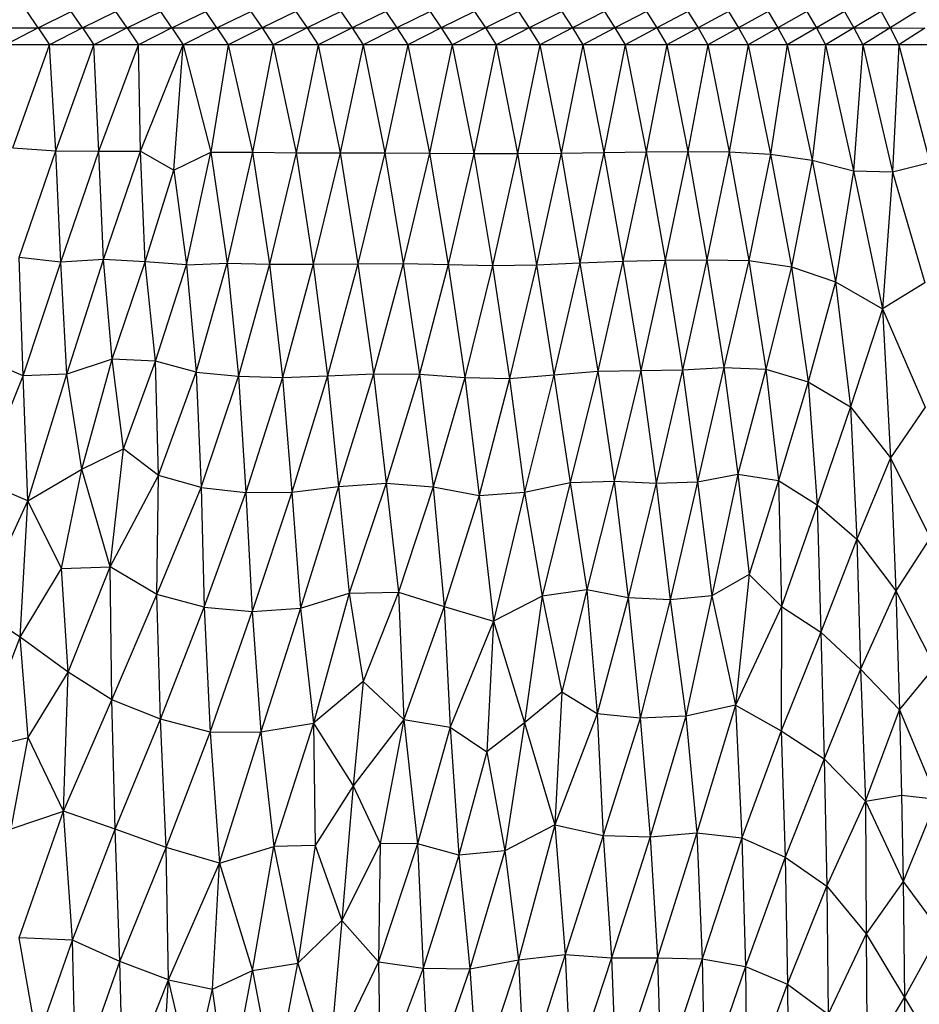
# Paper-space layout '_Derecha' of a CAD drawing. Header units: millimetres. Extents: x -200 to 200, y -209 to 424.
# Tile 13 of 30: x -22 to 65, y -13 to 83. Entities that reach past the tile are written whole.
import ezdxf

# ---------------------------------------------------------------- set-up
doc = ezdxf.new("R2010")
doc.units = ezdxf.units.MM

psp = doc.layouts.new('_Derecha')

# ---------------------------------------------------------------- linework, layer by layer
at = {"color": 7, "linetype": 'Continuous', "lineweight": 25}
for p, q in [((-20.699, 82.203), (-21.781, 83.821)), ((-20.699, 82.203), (-17.472, 83.821)), ((-16.383, 82.203), (-17.472, 83.821)), ((-16.383, 82.203), (-13.132, 83.821)), ((-12.037, 82.203), (-13.132, 83.821)), ((-12.037, 82.203), (-8.767, 83.821)), ((-7.669, 82.203), (-8.767, 83.821)), ((-7.669, 82.203), (-4.385, 83.821)), ((-3.287, 82.203), (-4.385, 83.821)), ((-3.287, 82.203), (0.004, 83.821)), ((0.004, 83.821), (1.101, 82.203)), ((4.393, 83.821), (1.101, 82.203)), ((4.393, 83.821), (5.487, 82.203)), ((8.775, 83.821), (5.487, 82.203)), ((8.775, 83.821), (9.863, 82.203)), ((13.14, 83.821), (9.863, 82.203)), ((13.14, 83.821), (14.221, 82.203)), ((17.48, 83.821), (14.221, 82.203)), ((17.48, 83.821), (18.553, 82.203)), ((21.789, 83.821), (18.553, 82.203)), ((21.789, 83.821), (22.85, 82.203)), ((26.057, 83.821), (22.85, 82.203)), ((26.057, 83.821), (27.106, 82.203)), ((30.276, 83.821), (27.106, 82.203)), ((30.276, 83.821), (31.312, 82.203)), ((34.44, 83.821), (31.312, 82.203)), ((34.44, 83.821), (35.46, 82.203)), ((38.54, 83.821), (35.46, 82.203)), ((38.54, 83.821), (39.543, 82.203)), ((42.568, 83.821), (39.543, 82.203)), ((42.568, 83.821), (43.553, 82.203)), ((46.518, 83.821), (43.553, 82.203)), ((46.518, 83.821), (47.484, 82.203)), ((50.382, 83.821), (47.484, 82.203)), ((50.382, 83.821), (51.326, 82.203)), ((54.152, 83.821), (51.326, 82.203)), ((54.152, 83.821), (55.075, 82.203)), ((57.822, 83.821), (55.075, 82.203)), ((57.822, 83.821), (58.721, 82.203)), ((61.385, 83.821), (58.721, 82.203)), ((61.385, 83.821), (62.249, 82.203)), ((64.834, 83.821), (62.249, 82.203)), ((-102.325, 82.203), (62.249, 82.203)), ((-20.699, 82.203), (-23.89, 80.574)), ((-20.699, 82.203), (-19.605, 80.574)), ((-16.383, 82.203), (-19.605, 80.574)), ((-16.383, 82.203), (-15.285, 80.574)), ((-12.037, 82.203), (-15.285, 80.574)), ((-12.037, 82.203), (-10.937, 80.574)), ((-7.669, 82.203), (-10.937, 80.574)), ((-7.669, 82.203), (-6.568, 80.574)), ((-3.287, 82.203), (-6.568, 80.574)), ((-3.287, 82.203), (-2.188, 80.574)), ((1.101, 82.203), (-2.188, 80.574)), ((1.101, 82.203), (2.196, 80.574)), ((5.487, 82.203), (2.196, 80.574)), ((5.487, 82.203), (6.576, 80.574)), ((9.863, 82.203), (6.576, 80.574)), ((9.863, 82.203), (10.945, 80.574)), ((14.221, 82.203), (10.945, 80.574)), ((14.221, 82.203), (15.293, 80.574)), ((18.553, 82.203), (15.293, 80.574)), ((18.553, 82.203), (19.613, 80.574)), ((22.85, 82.203), (19.613, 80.574)), ((22.85, 82.203), (23.898, 80.574)), ((27.106, 82.203), (23.898, 80.574)), ((27.106, 82.203), (28.139, 80.574)), ((31.312, 82.203), (28.139, 80.574)), ((31.312, 82.203), (32.328, 80.574)), ((35.46, 82.203), (32.328, 80.574)), ((35.46, 82.203), (36.459, 80.574)), ((39.543, 82.203), (36.459, 80.574)), ((39.543, 82.203), (40.523, 80.574)), ((43.553, 82.203), (40.523, 80.574)), ((43.553, 82.203), (44.513, 80.574)), ((47.484, 82.203), (44.513, 80.574)), ((47.484, 82.203), (48.421, 80.574)), ((51.326, 82.203), (48.421, 80.574)), ((51.326, 82.203), (52.241, 80.574)), ((55.075, 82.203), (52.241, 80.574)), ((55.075, 82.203), (55.966, 80.574)), ((58.721, 82.203), (55.966, 80.574)), ((58.721, 82.203), (59.588, 80.574)), ((62.249, 82.203), (59.588, 80.574)), ((62.249, 82.203), (63.102, 80.574)), ((62.249, 82.203), (65.632, 82.202)), ((65.632, 82.202), (63.102, 80.574)), ((102.58, 80.574), (-102.572, 80.574)), ((-23.157, 70.542), (-19.605, 80.574)), ((-18.966, 70.254), (-19.605, 80.574)), ((-18.966, 70.254), (-15.285, 80.574)), ((-14.797, 70.217), (-15.285, 80.574)), ((-14.797, 70.217), (-10.937, 80.574)), ((-10.735, 70.194), (-10.937, 80.574)), ((-10.735, 70.194), (-6.568, 80.574)), ((-7.483, 68.37), (-6.568, 80.574)), ((-6.568, 80.574), (-3.881, 70.114)), ((-2.188, 80.574), (-3.881, 70.114)), ((-2.188, 80.574), (0.174, 70.115)), ((2.196, 80.574), (0.174, 70.115)), ((2.196, 80.574), (4.407, 70.052)), ((6.576, 80.574), (4.407, 70.052)), ((6.576, 80.574), (8.719, 70.035)), ((10.945, 80.574), (8.719, 70.035)), ((10.945, 80.574), (13.065, 70.032)), ((15.293, 80.574), (13.065, 70.032)), ((15.293, 80.574), (17.411, 70.005)), ((19.613, 80.574), (17.411, 70.005)), ((19.613, 80.574), (21.723, 69.968)), ((23.898, 80.574), (21.723, 69.968)), ((23.898, 80.574), (25.988, 69.964)), ((28.139, 80.574), (25.988, 69.964)), ((28.139, 80.574), (30.208, 70.014)), ((32.328, 80.574), (30.208, 70.014)), ((32.328, 80.574), (34.384, 70.091)), ((36.459, 80.574), (34.384, 70.091)), ((36.459, 80.574), (38.505, 70.15)), ((40.523, 80.574), (38.505, 70.15)), ((40.523, 80.574), (42.566, 70.176)), ((44.513, 80.574), (42.566, 70.176)), ((44.513, 80.574), (46.594, 70.138)), ((48.421, 80.574), (46.594, 70.138)), ((48.421, 80.574), (50.618, 69.918)), ((52.241, 80.574), (50.618, 69.918)), ((52.241, 80.574), (54.651, 69.344)), ((55.966, 80.574), (54.651, 69.344)), ((55.966, 80.574), (58.682, 68.301)), ((59.588, 80.574), (58.682, 68.301)), ((59.588, 80.574), (62.471, 68.203)), ((63.102, 80.574), (62.471, 68.203)), ((63.102, 80.574), (66.11, 69.105)), ((-23.157, 70.542), (-18.966, 70.254)), ((-22.548, 59.85), (-18.966, 70.254)), ((-18.479, 59.389), (-18.966, 70.254)), ((-18.966, 70.254), (-14.797, 70.217)), ((-18.479, 59.389), (-14.797, 70.217)), ((-14.333, 59.662), (-14.797, 70.217)), ((-14.797, 70.217), (-10.735, 70.194)), ((-14.333, 59.662), (-10.735, 70.194)), ((-10.295, 59.42), (-10.735, 70.194)), ((-10.735, 70.194), (-7.483, 68.37)), ((-7.483, 68.37), (-3.881, 70.114)), ((-6.255, 59.122), (-3.881, 70.114)), ((-3.881, 70.114), (0.174, 70.115)), ((-3.881, 70.114), (-2.299, 59.291)), ((0.174, 70.115), (-2.299, 59.291)), ((0.174, 70.115), (1.826, 59.193)), ((0.174, 70.115), (4.407, 70.052)), ((4.407, 70.052), (1.826, 59.193)), ((4.407, 70.052), (6.087, 59.184)), ((4.407, 70.052), (8.719, 70.035)), ((8.719, 70.035), (6.087, 59.184)), ((8.719, 70.035), (10.438, 59.246)), ((8.719, 70.035), (13.065, 70.032)), ((13.065, 70.032), (10.438, 59.246)), ((13.065, 70.032), (14.831, 59.261)), ((13.065, 70.032), (17.411, 70.005)), ((25.988, 69.964), (30.208, 70.014)), ((30.208, 70.014), (27.806, 59.149)), ((30.208, 70.014), (34.384, 70.091)), ((30.208, 70.014), (32.047, 59.337)), ((34.384, 70.091), (32.047, 59.337)), ((34.384, 70.091), (38.505, 70.15)), ((34.384, 70.091), (36.238, 59.495)), ((38.505, 70.15), (36.238, 59.495)), ((38.505, 70.15), (42.566, 70.176)), ((38.505, 70.15), (40.354, 59.573)), ((42.566, 70.176), (40.354, 59.573)), ((42.566, 70.176), (44.422, 59.636)), ((42.566, 70.176), (46.594, 70.138)), ((46.594, 70.138), (44.422, 59.636)), ((46.594, 70.138), (48.51, 59.542)), ((46.594, 70.138), (50.618, 69.918)), ((17.411, 70.005), (14.831, 59.261)), ((17.411, 70.005), (19.213, 59.166)), ((17.411, 70.005), (21.723, 69.968)), ((21.723, 69.968), (19.213, 59.166)), ((21.723, 69.968), (23.535, 59.082)), ((21.723, 69.968), (25.988, 69.964)), ((25.988, 69.964), (23.535, 59.082)), ((25.988, 69.964), (27.806, 59.149)), ((50.618, 69.918), (48.51, 59.542)), ((50.618, 69.918), (52.664, 58.935)), ((50.618, 69.918), (54.651, 69.344)), ((54.651, 69.344), (52.664, 58.935)), ((54.651, 69.344), (56.934, 57.479)), ((54.651, 69.344), (58.682, 68.301)), ((62.471, 68.203), (66.11, 69.105)), ((-10.295, 59.42), (-7.483, 68.37)), ((-7.483, 68.37), (-6.255, 59.122)), ((58.682, 68.301), (56.934, 57.479)), ((58.682, 68.301), (61.51, 54.847)), ((58.682, 68.301), (62.471, 68.203)), ((62.471, 68.203), (61.51, 54.847)), ((62.471, 68.203), (65.628, 57.374)), ((-22.164, 48.315), (-22.548, 59.85)), ((-18.479, 59.389), (-22.548, 59.85)), ((-14.333, 59.662), (-18.479, 59.389)), ((-17.909, 48.499), (-14.333, 59.662)), ((-13.487, 49.934), (-14.333, 59.662)), ((-10.295, 59.42), (-14.333, 59.662)), ((32.047, 59.337), (36.238, 59.495)), ((36.238, 59.495), (33.793, 48.766)), ((36.238, 59.495), (40.354, 59.573)), ((36.238, 59.495), (37.968, 48.854)), ((40.354, 59.573), (37.968, 48.854)), ((40.354, 59.573), (44.422, 59.636)), ((40.354, 59.573), (42.037, 48.904)), ((44.422, 59.636), (42.037, 48.904)), ((44.422, 59.636), (46.069, 49.137)), ((44.422, 59.636), (48.51, 59.542)), ((48.51, 59.542), (46.069, 49.137)), ((48.51, 59.542), (50.155, 48.965)), ((48.51, 59.542), (52.664, 58.935)), ((-22.164, 48.315), (-18.479, 59.389)), ((-17.909, 48.499), (-18.479, 59.389)), ((-13.487, 49.934), (-10.295, 59.42)), ((-9.266, 49.739), (-10.295, 59.42)), ((-6.255, 59.122), (-10.295, 59.42)), ((-9.266, 49.739), (-6.255, 59.122)), ((-6.255, 59.122), (-2.299, 59.291)), ((-6.255, 59.122), (-5.308, 48.665)), ((-5.308, 48.665), (-2.299, 59.291)), ((-2.299, 59.291), (-1.179, 48.277)), ((-2.299, 59.291), (1.826, 59.193)), ((1.826, 59.193), (-1.179, 48.277)), ((1.826, 59.193), (3.095, 48.168)), ((1.826, 59.193), (6.087, 59.184)), ((6.087, 59.184), (3.095, 48.168)), ((6.087, 59.184), (10.438, 59.246)), ((6.087, 59.184), (7.476, 48.326)), ((10.438, 59.246), (7.476, 48.326)), ((10.438, 59.246), (14.831, 59.261)), ((10.438, 59.246), (11.94, 48.522)), ((14.831, 59.261), (11.94, 48.522)), ((14.831, 59.261), (16.427, 48.481)), ((14.831, 59.261), (19.213, 59.166)), ((19.213, 59.166), (16.427, 48.481)), ((19.213, 59.166), (20.855, 48.168)), ((19.213, 59.166), (23.535, 59.082)), ((23.535, 59.082), (20.855, 48.168)), ((23.535, 59.082), (27.806, 59.149)), ((23.535, 59.082), (25.188, 48.074)), ((27.806, 59.149), (25.188, 48.074)), ((27.806, 59.149), (32.047, 59.337)), ((27.806, 59.149), (29.503, 48.404)), ((32.047, 59.337), (29.503, 48.404)), ((32.047, 59.337), (33.793, 48.766)), ((52.664, 58.935), (50.155, 48.965)), ((52.664, 58.935), (54.268, 47.75)), ((52.664, 58.935), (56.934, 57.479)), ((56.934, 57.479), (54.268, 47.75)), ((56.934, 57.479), (58.379, 45.305)), ((56.934, 57.479), (61.51, 54.847)), ((65.628, 57.374), (61.51, 54.847)), ((61.51, 54.847), (58.379, 45.305)), ((61.51, 54.847), (62.296, 40.347)), ((61.51, 54.847), (65.656, 45.286)), ((-22.164, 48.315), (-26.114, 50.024)), ((-13.487, 49.934), (-17.909, 48.499)), ((-16.448, 39.233), (-13.487, 49.934)), ((-12.392, 41.216), (-13.487, 49.934)), ((-9.266, 49.739), (-13.487, 49.934)), ((-12.392, 41.216), (-9.266, 49.739)), ((-8.986, 38.622), (-9.266, 49.739)), ((-5.308, 48.665), (-9.266, 49.739)), ((42.037, 48.904), (46.069, 49.137)), ((46.069, 49.137), (43.492, 38.007)), ((46.069, 49.137), (47.427, 38.745)), ((46.069, 49.137), (50.155, 48.965)), ((50.155, 48.965), (47.427, 38.745)), ((50.155, 48.965), (51.385, 38.134)), ((50.155, 48.965), (54.268, 47.75)), ((-26.253, 38.102), (-22.164, 48.315)), ((-17.909, 48.499), (-22.164, 48.315)), ((-21.688, 36.141), (-22.164, 48.315)), ((-21.688, 36.141), (-17.909, 48.499)), ((-16.448, 39.233), (-17.909, 48.499)), ((-8.986, 38.622), (-5.308, 48.665)), ((-5.308, 48.665), (-1.179, 48.277)), ((-5.308, 48.665), (-4.843, 37.437)), ((-4.843, 37.437), (-1.179, 48.277)), ((-1.179, 48.277), (-0.475, 36.962)), ((-1.179, 48.277), (3.095, 48.168)), ((3.095, 48.168), (-0.475, 36.962)), ((3.095, 48.168), (7.476, 48.326)), ((3.095, 48.168), (3.999, 36.986)), ((7.476, 48.326), (3.999, 36.986)), ((7.476, 48.326), (11.94, 48.522)), ((7.476, 48.326), (8.552, 37.528)), ((11.94, 48.522), (8.552, 37.528)), ((11.94, 48.522), (13.192, 37.86)), ((11.94, 48.522), (16.427, 48.481)), ((16.427, 48.481), (13.192, 37.86)), ((16.427, 48.481), (17.777, 37.497)), ((16.427, 48.481), (20.855, 48.168)), ((20.855, 48.168), (17.777, 37.497)), ((20.855, 48.168), (22.243, 36.657)), ((20.855, 48.168), (25.188, 48.074)), ((25.188, 48.074), (22.243, 36.657)), ((25.188, 48.074), (29.503, 48.404)), ((25.188, 48.074), (26.654, 36.992)), ((29.503, 48.404), (26.654, 36.992)), ((29.503, 48.404), (33.793, 48.766)), ((29.503, 48.404), (31.114, 37.921)), ((33.793, 48.766), (31.114, 37.921)), ((33.793, 48.766), (37.968, 48.854)), ((33.793, 48.766), (35.39, 38.072)), ((37.968, 48.854), (35.39, 38.072)), ((37.968, 48.854), (42.037, 48.904)), ((37.968, 48.854), (39.477, 37.863)), ((42.037, 48.904), (39.477, 37.863)), ((42.037, 48.904), (43.492, 38.007)), ((54.268, 47.75), (51.385, 38.134)), ((54.268, 47.75), (55.164, 35.768)), ((54.268, 47.75), (58.379, 45.305)), ((58.379, 45.305), (55.164, 35.768)), ((58.379, 45.305), (59.007, 32.417)), ((58.379, 45.305), (62.296, 40.347)), ((65.656, 45.286), (62.296, 40.347)), ((-16.448, 39.233), (-12.392, 41.216)), ((-13.693, 29.718), (-12.392, 41.216)), ((-8.986, 38.622), (-12.392, 41.216)), ((62.296, 40.347), (59.007, 32.417)), ((62.296, 40.347), (62.815, 27.377)), ((62.296, 40.347), (66.166, 32.544)), ((-21.688, 36.141), (-16.448, 39.233)), ((-18.42, 29.541), (-16.448, 39.233)), ((-13.693, 29.718), (-16.448, 39.233)), ((-13.693, 29.718), (-8.986, 38.622)), ((-9.142, 27.029), (-8.986, 38.622)), ((-4.843, 37.437), (-8.986, 38.622)), ((43.492, 38.007), (47.427, 38.745)), ((47.427, 38.745), (44.9, 26.898)), ((47.427, 38.745), (48.525, 28.965)), ((47.427, 38.745), (51.385, 38.134)), ((-21.688, 36.141), (-26.253, 38.102)), ((-9.142, 27.029), (-4.843, 37.437)), ((-4.843, 37.437), (-0.475, 36.962)), ((-4.843, 37.437), (-4.527, 25.774)), ((3.999, 36.986), (8.552, 37.528)), ((8.552, 37.528), (4.838, 25.701)), ((8.552, 37.528), (13.192, 37.86)), ((8.552, 37.528), (9.57, 27.159)), ((13.192, 37.86), (9.57, 27.159)), ((13.192, 37.86), (14.389, 27.24)), ((13.192, 37.86), (17.777, 37.497)), ((17.777, 37.497), (14.389, 27.24)), ((17.777, 37.497), (18.839, 25.859)), ((17.777, 37.497), (22.243, 36.657)), ((26.654, 36.992), (31.114, 37.921)), ((31.114, 37.921), (28.367, 26.856)), ((31.114, 37.921), (35.39, 38.072)), ((31.114, 37.921), (32.73, 27.473)), ((35.39, 38.072), (32.73, 27.473)), ((35.39, 38.072), (36.755, 26.698)), ((35.39, 38.072), (39.477, 37.863)), ((39.477, 37.863), (36.755, 26.698)), ((39.477, 37.863), (43.492, 38.007)), ((39.477, 37.863), (40.847, 26.511)), ((43.492, 38.007), (40.847, 26.511)), ((43.492, 38.007), (44.9, 26.898)), ((51.385, 38.134), (48.525, 28.965)), ((51.385, 38.134), (51.678, 25.839)), ((51.385, 38.134), (55.164, 35.768)), ((-4.527, 25.774), (-0.475, 36.962)), ((-0.475, 36.962), (3.999, 36.986)), ((-0.475, 36.962), (0.123, 25.37)), ((3.999, 36.986), (0.123, 25.37)), ((3.999, 36.986), (4.838, 25.701)), ((22.243, 36.657), (18.839, 25.859)), ((22.243, 36.657), (26.654, 36.992)), ((22.243, 36.657), (23.624, 24.442)), ((26.654, 36.992), (23.624, 24.442)), ((26.654, 36.992), (28.367, 26.856)), ((-26.6, 25.506), (-21.688, 36.141)), ((-22.443, 22.88), (-21.688, 36.141)), ((-18.42, 29.541), (-21.688, 36.141)), ((55.164, 35.768), (51.678, 25.839)), ((55.164, 35.768), (55.519, 23.356)), ((55.164, 35.768), (59.007, 32.417)), ((59.007, 32.417), (55.519, 23.356)), ((59.007, 32.417), (59.379, 19.763)), ((59.007, 32.417), (62.815, 27.377)), ((66.166, 32.544), (62.815, 27.377)), ((-22.443, 22.88), (-18.42, 29.541)), ((-18.42, 29.541), (-13.693, 29.718)), ((-17.766, 19.444), (-18.42, 29.541)), ((-17.766, 19.444), (-13.693, 29.718)), ((-13.512, 16.753), (-13.693, 29.718)), ((-9.142, 27.029), (-13.693, 29.718)), ((48.525, 28.965), (44.9, 26.898)), ((48.525, 28.965), (47.204, 16.246)), ((48.525, 28.965), (51.678, 25.839)), ((-13.512, 16.753), (-9.142, 27.029)), ((-8.792, 14.887), (-9.142, 27.029)), ((-4.527, 25.774), (-9.142, 27.029)), ((4.838, 25.701), (9.57, 27.159)), ((9.57, 27.159), (6.107, 14.505)), ((9.57, 27.159), (14.389, 27.24)), ((9.57, 27.159), (10.952, 18.547)), ((14.389, 27.24), (10.952, 18.547)), ((14.389, 27.24), (14.901, 14.832)), ((14.389, 27.24), (18.839, 25.859)), ((28.367, 26.856), (23.624, 24.442)), ((28.367, 26.856), (26.667, 14.512)), ((32.73, 27.473), (28.367, 26.856)), ((28.367, 26.856), (30.285, 17.507)), ((32.73, 27.473), (30.285, 17.507)), ((32.73, 27.473), (33.742, 15.4)), ((36.755, 26.698), (32.73, 27.473)), ((44.9, 26.898), (40.847, 26.511)), ((44.9, 26.898), (42.357, 15.157)), ((44.9, 26.898), (47.204, 16.246)), ((62.815, 27.377), (59.379, 19.763)), ((62.815, 27.377), (63.163, 15.787)), ((62.815, 27.377), (66.611, 19.965)), ((36.755, 26.698), (33.742, 15.4)), ((36.755, 26.698), (37.921, 14.985)), ((40.847, 26.511), (36.755, 26.698)), ((40.847, 26.511), (37.921, 14.985)), ((40.847, 26.511), (42.357, 15.157)), ((-22.443, 22.88), (-26.6, 25.506)), ((-8.792, 14.887), (-4.527, 25.774)), ((-4.527, 25.774), (0.123, 25.37)), ((-4.527, 25.774), (-3.958, 13.604)), ((-3.958, 13.604), (0.123, 25.37)), ((0.123, 25.37), (4.838, 25.701)), ((0.123, 25.37), (0.971, 13.652)), ((4.838, 25.701), (0.971, 13.652)), ((4.838, 25.701), (6.107, 14.505)), ((18.839, 25.859), (14.901, 14.832)), ((18.839, 25.859), (19.406, 14.093)), ((18.839, 25.859), (23.624, 24.442)), ((51.678, 25.839), (47.204, 16.246)), ((51.678, 25.839), (51.644, 13.73)), ((51.678, 25.839), (55.519, 23.356)), ((23.624, 24.442), (19.406, 14.093)), ((23.624, 24.442), (22.982, 11.687)), ((23.624, 24.442), (26.667, 14.512)), ((55.519, 23.356), (51.644, 13.73)), ((55.519, 23.356), (55.815, 11.001)), ((55.519, 23.356), (59.379, 19.763)), ((-26.667, 11.901), (-22.443, 22.88)), ((-17.766, 19.444), (-22.443, 22.88)), ((-21.684, 13.094), (-22.443, 22.88)), ((-21.684, 13.094), (-17.766, 19.444)), ((-18.231, 5.934), (-17.766, 19.444)), ((-13.512, 16.753), (-17.766, 19.444)), ((59.379, 19.763), (55.815, 11.001)), ((59.379, 19.763), (59.848, 6.888)), ((59.379, 19.763), (63.163, 15.787)), ((63.163, 15.787), (66.611, 19.965)), ((10.952, 18.547), (6.107, 14.505)), ((10.952, 18.547), (9.96, 8.391)), ((10.952, 18.547), (14.901, 14.832)), ((30.285, 17.507), (26.667, 14.512)), ((30.285, 17.507), (29.595, 4.577)), ((33.742, 15.4), (30.285, 17.507)), ((-18.231, 5.934), (-13.512, 16.753)), ((-13.191, 4.17), (-13.512, 16.753)), ((-8.792, 14.887), (-13.512, 16.753)), ((33.742, 15.4), (29.595, 4.577)), ((33.742, 15.4), (34.318, 3.538)), ((37.921, 14.985), (33.742, 15.4)), ((47.204, 16.246), (42.357, 15.157)), ((47.204, 16.246), (43.447, 3.804)), ((47.204, 16.246), (47.803, 3.316)), ((47.204, 16.246), (51.644, 13.73)), ((59.848, 6.888), (63.163, 15.787)), ((63.163, 15.787), (63.367, 7.467)), ((63.163, 15.787), (66.791, 7.087)), ((-13.191, 4.17), (-8.792, 14.887)), ((-8.25, 2.381), (-8.792, 14.887)), ((-3.958, 13.604), (-8.792, 14.887)), ((0.971, 13.652), (6.107, 14.505)), ((6.107, 14.505), (2.233, 2.488)), ((6.107, 14.505), (6.272, 2.568)), ((6.107, 14.505), (9.96, 8.391)), ((14.901, 14.832), (9.96, 8.391)), ((14.901, 14.832), (12.586, 2.777)), ((14.901, 14.832), (16.247, 2.733)), ((14.901, 14.832), (19.406, 14.093)), ((26.667, 14.512), (22.982, 11.687)), ((26.667, 14.512), (24.749, 2.067)), ((26.667, 14.512), (29.595, 4.577)), ((37.921, 14.985), (34.318, 3.538)), ((42.357, 15.157), (37.921, 14.985)), ((37.921, 14.985), (38.88, 3.433)), ((42.357, 15.157), (38.88, 3.433)), ((42.357, 15.157), (43.447, 3.804)), ((-8.25, 2.381), (-3.958, 13.604)), ((-3.958, 13.604), (0.971, 13.652)), ((-3.958, 13.604), (-3.038, 0.86)), ((-3.038, 0.86), (0.971, 13.652)), ((0.971, 13.652), (2.233, 2.488)), ((19.406, 14.093), (16.247, 2.733)), ((19.406, 14.093), (20.265, 1.637)), ((19.406, 14.093), (22.982, 11.687)), ((51.644, 13.73), (47.803, 3.316)), ((51.644, 13.73), (52.022, 1.438)), ((51.644, 13.73), (55.815, 11.001)), ((-26.667, 11.901), (-21.684, 13.094)), ((-23.312, 4.196), (-21.684, 13.094)), ((-18.231, 5.934), (-21.684, 13.094)), ((22.982, 11.687), (20.265, 1.637)), ((22.982, 11.687), (24.749, 2.067)), ((55.815, 11.001), (52.022, 1.438)), ((55.815, 11.001), (56.094, -1.397)), ((55.815, 11.001), (59.848, 6.888)), ((9.96, 8.391), (6.272, 2.568)), ((9.96, 8.391), (8.877, -4.725)), ((9.96, 8.391), (12.586, 2.777)), ((56.094, -1.397), (59.848, 6.888)), ((59.848, 6.888), (63.367, 7.467)), ((59.848, 6.888), (59.911, -6.044)), ((59.848, 6.888), (63.523, -0.942)), ((63.367, 7.467), (63.523, -0.942)), ((63.367, 7.467), (66.791, 7.087)), ((66.791, 7.087), (63.523, -0.942)), ((-23.312, 4.196), (-18.231, 5.934)), ((-22.55, -6.429), (-18.231, 5.934)), ((-17.339, -6.638), (-18.231, 5.934)), ((-13.191, 4.17), (-18.231, 5.934)), ((-17.339, -6.638), (-13.191, 4.17)), ((-8.25, 2.381), (-13.191, 4.17)), ((-12.739, -8.739), (-13.191, 4.17)), ((29.595, 4.577), (24.749, 2.067)), ((29.595, 4.577), (26.056, -8.567)), ((29.595, 4.577), (30.608, -8.041)), ((29.595, 4.577), (34.318, 3.538)), ((34.318, 3.538), (30.608, -8.041)), ((34.318, 3.538), (35.123, -8.353)), ((34.318, 3.538), (38.88, 3.433)), ((38.88, 3.433), (35.123, -8.353)), ((38.88, 3.433), (43.447, 3.804)), ((38.88, 3.433), (39.599, -8.358)), ((43.447, 3.804), (39.599, -8.358)), ((43.447, 3.804), (43.952, -8.479)), ((43.447, 3.804), (47.803, 3.316)), ((47.803, 3.316), (43.952, -8.479)), ((47.803, 3.316), (48.167, -9.226)), ((47.803, 3.316), (52.022, 1.438)), ((-12.739, -8.739), (-8.25, 2.381)), ((-7.994, -10.497), (-8.25, 2.381)), ((-3.038, 0.86), (-8.25, 2.381)), ((-3.038, 0.86), (2.233, 2.488)), ((0.18, -9.596), (2.233, 2.488)), ((6.272, 2.568), (2.233, 2.488)), ((2.233, 2.488), (4.595, -8.882)), ((6.272, 2.568), (4.595, -8.882)), ((6.272, 2.568), (8.877, -4.725)), ((12.586, 2.777), (8.877, -4.725)), ((12.586, 2.777), (12.444, -8.741)), ((16.247, 2.733), (12.444, -8.741)), ((16.247, 2.733), (12.586, 2.777)), ((16.247, 2.733), (16.779, -9.384)), ((20.265, 1.637), (16.247, 2.733)), ((24.749, 2.067), (20.265, 1.637)), ((24.749, 2.067), (21.338, -9.444)), ((24.749, 2.067), (26.056, -8.567)), ((20.265, 1.637), (16.779, -9.384)), ((20.265, 1.637), (21.338, -9.444)), ((52.022, 1.438), (48.167, -9.226)), ((52.022, 1.438), (52.264, -10.919)), ((52.022, 1.438), (56.094, -1.397)), ((-7.994, -10.497), (-3.038, 0.86)), ((-3.723, -11.415), (-3.038, 0.86)), ((-3.038, 0.86), (0.18, -9.596)), ((63.523, -0.942), (59.911, -6.044)), ((63.523, -0.942), (63.65, -12.223)), ((63.523, -0.942), (67.167, -5.854)), ((52.264, -10.919), (56.094, -1.397)), ((56.094, -1.397), (56.206, -13.845)), ((56.094, -1.397), (59.911, -6.044)), ((8.877, -4.725), (4.595, -8.882)), ((8.877, -4.725), (7.62, -18.691)), ((8.877, -4.725), (12.444, -8.741)), ((-17.339, -6.638), (-22.55, -6.429)), ((-20.773, -16.38), (-22.55, -6.429)), ((-20.773, -16.38), (-17.339, -6.638)), ((-17.025, -20.816), (-17.339, -6.638)), ((-12.739, -8.739), (-17.339, -6.638)), ((59.911, -6.044), (56.206, -13.845)), ((59.911, -6.044), (60.009, -18.304)), ((59.911, -6.044), (63.65, -12.223)), ((63.65, -12.223), (67.167, -5.854)), ((21.338, -9.444), (26.056, -8.567)), ((26.056, -8.567), (22.086, -20.779)), ((26.056, -8.567), (30.608, -8.041)), ((26.056, -8.567), (26.686, -20.439)), ((30.608, -8.041), (26.686, -20.439)), ((30.608, -8.041), (31.166, -20.327)), ((30.608, -8.041), (35.123, -8.353)), ((35.123, -8.353), (31.166, -20.327)), ((35.123, -8.353), (35.588, -20.434)), ((35.123, -8.353), (39.599, -8.358)), ((39.599, -8.358), (35.588, -20.434)), ((39.599, -8.358), (39.937, -20.529)), ((39.599, -8.358), (43.952, -8.479)), ((43.952, -8.479), (39.937, -20.529)), ((43.952, -8.479), (44.184, -20.811)), ((43.952, -8.479), (48.167, -9.226)), ((-17.025, -20.816), (-12.739, -8.739)), ((-12.401, -21.466), (-12.739, -8.739)), ((-7.994, -10.497), (-12.739, -8.739)), ((0.18, -9.596), (4.595, -8.882)), ((2.32, -20.83), (4.595, -8.882)), ((4.595, -8.882), (7.62, -18.691)), ((12.444, -8.741), (7.62, -18.691)), ((12.444, -8.741), (12.598, -20.541)), ((12.444, -8.741), (16.779, -9.384)), ((16.779, -9.384), (12.598, -20.541)), ((16.779, -9.384), (17.374, -20.953)), ((16.779, -9.384), (21.338, -9.444)), ((21.338, -9.444), (17.374, -20.953)), ((21.338, -9.444), (22.086, -20.779)), ((48.167, -9.226), (44.184, -20.811)), ((48.167, -9.226), (48.319, -21.583)), ((48.167, -9.226), (52.264, -10.919)), ((-12.401, -21.466), (-7.994, -10.497)), ((-8.846, -23.909), (-7.994, -10.497)), ((-5.752, -20.283), (-7.994, -10.497)), ((-7.994, -10.497), (-3.723, -11.415)), ((-3.723, -11.415), (0.18, -9.596)), ((-2.192, -21.905), (0.18, -9.596)), ((0.18, -9.596), (2.32, -20.83)), ((-5.752, -20.283), (-3.723, -11.415)), ((-2.192, -21.905), (-3.723, -11.415)), ((48.319, -21.583), (52.264, -10.919)), ((52.264, -10.919), (52.332, -23.2)), ((52.264, -10.919), (56.206, -13.845)), ((60.009, -18.304), (63.65, -12.223)), ((63.65, -12.223), (63.641, -24.253)), ((63.65, -12.223), (67.231, -18.188))]:
    psp.add_line(p, q, dxfattribs=at)

doc.saveas('drawing.dxf')
